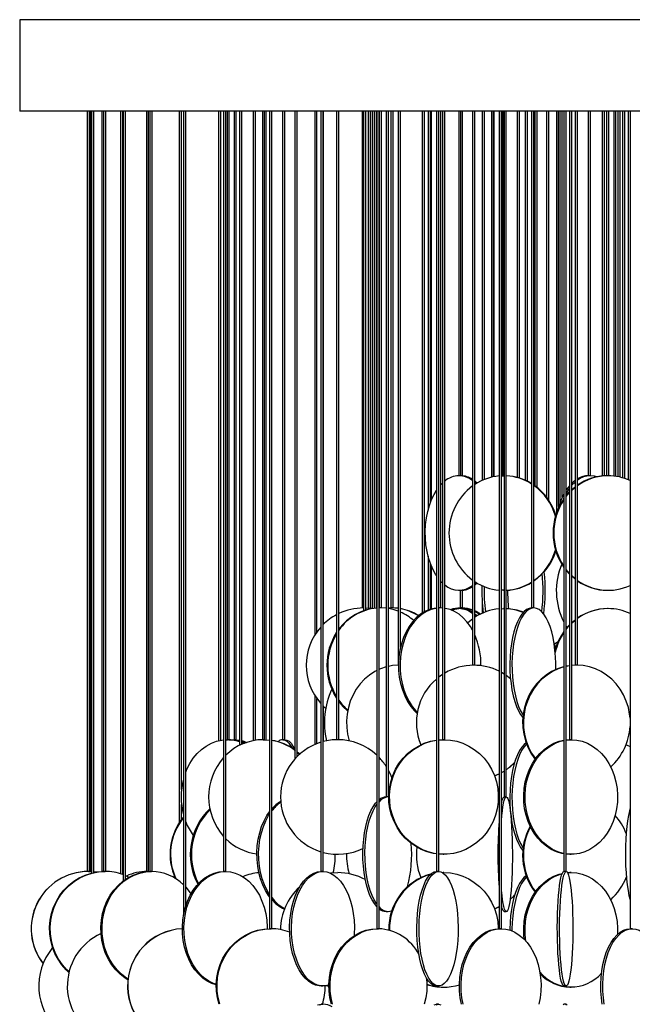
# Model space of a CAD drawing. Header units: millimetres. Extents: x 626 to 3215, y 306 to 3557.
# Tile 30 of 62: x 626 to 894, y 3127 to 3557. Entities that reach past the tile are written whole.
import ezdxf

# ---------------------------------------------------------------- set-up
doc = ezdxf.new("R2010")
doc.units = ezdxf.units.MM

msp = doc.modelspace()

# ---------------------------------------------------------------- linework, layer by layer
at = {"color": 7, "linetype": 'Continuous', "lineweight": 25}
for p, q in [((626.35, 3557.3), (626.35, 3517.3)), ((1185.98, 3557.3), (626.35, 3557.3)), ((1185.98, 3517.3), (626.35, 3517.3)), ((655.86, 3517.3), (655.86, 3185.5)), ((656.86, 3185.5), (656.86, 3517.3)), ((657.35, 3517.3), (657.35, 3185.48)), ((657.74, 3517.3), (657.74, 3184.8)), ((658.74, 3185.03), (658.74, 3517.3)), ((662.21, 3517.3), (662.21, 3185.5)), ((662.98, 3517.3), (662.98, 3185.5)), ((663.98, 3185.5), (663.98, 3517.3)), ((670.36, 3517.3), (670.36, 3184.49)), ((671.36, 3184.16), (671.36, 3517.3)), ((671.51, 3517.3), (671.51, 3181.35)), ((672.51, 3182.07), (672.51, 3517.3)), ((681.69, 3517.3), (681.69, 3185.5)), ((682.69, 3185.5), (682.69, 3517.3)), ((683.2, 3517.3), (683.2, 3185.5)), ((684.2, 3185.5), (684.2, 3517.3)), ((696.06, 3517.3), (696.06, 3206.73)), ((697.06, 3221.23), (697.06, 3517.3)), ((697.91, 3517.3), (697.91, 3166.38)), ((698.91, 3170.47), (698.91, 3517.3)), ((713.26, 3517.3), (713.26, 3242.54)), ((714.26, 3242.75), (714.26, 3517.3)), ((715.42, 3517.3), (715.42, 3185.5)), ((716.42, 3185.5), (716.42, 3517.3)), ((716.91, 3517.3), (716.91, 3243)), ((717.91, 3243), (717.91, 3517.3)), ((719.97, 3517.3), (719.97, 3243)), ((720.97, 3243), (720.97, 3517.3)), ((722.37, 3517.3), (722.37, 3240.52)), ((723.37, 3240.99), (723.37, 3517.3)), ((728.41, 3517.3), (728.41, 3242.59)), ((729.41, 3242.76), (729.41, 3517.3)), ((732.35, 3517.3), (732.35, 3243)), ((733.35, 3243), (733.35, 3517.3)), ((734.07, 3242.97), (734.07, 3517.3)), ((735.52, 3517.3), (735.52, 3160.5)), ((736.52, 3160.5), (736.52, 3517.3)), ((741.22, 3517.3), (741.22, 3243)), ((742.22, 3243), (742.22, 3517.3)), ((746.6, 3517.3), (746.6, 3234.62)), ((747.6, 3235.68), (747.6, 3517.3)), ((755.22, 3517.3), (755.22, 3288.57)), ((756.22, 3290.08), (756.22, 3517.3)), ((757.91, 3517.3), (757.91, 3185.5)), ((758.91, 3185.5), (758.91, 3517.3)), ((759.08, 3293.41), (759.08, 3517.3)), ((764.77, 3517.3), (764.77, 3243)), ((765.77, 3243), (765.77, 3517.3)), ((776.02, 3517.3), (776.02, 3300.5)), ((776.58, 3517.3), (776.58, 3299.29)), ((777.58, 3299.61), (777.58, 3517.3)), ((778.59, 3517.3), (778.59, 3300.41)), ((779.59, 3300.31), (779.59, 3517.3)), ((780.4, 3300.25), (780.4, 3517.3)), ((781.17, 3517.3), (781.17, 3300.35)), ((782.17, 3300.44), (782.17, 3517.3)), ((782.31, 3517.3), (782.31, 3160.5)), ((783.31, 3160.5), (783.31, 3517.3)), ((783.35, 3517.3), (783.35, 3300.5)), ((784.35, 3300.5), (784.35, 3517.3)), ((786.41, 3517.3), (786.41, 3218)), ((787.41, 3218), (787.41, 3517.3)), ((788.46, 3517.3), (788.46, 3300.5)), ((789.46, 3300.5), (789.46, 3517.3)), ((791.66, 3517.3), (791.66, 3275.5)), ((792.66, 3283.25), (792.66, 3517.3)), ((802.23, 3517.3), (802.23, 3298.3)), ((803.23, 3298.89), (803.23, 3517.3)), ((804.75, 3517.3), (804.75, 3343.25)), ((805.75, 3346.47), (805.75, 3517.3)), ((806.29, 3347.84), (806.29, 3517.3)), ((808.38, 3517.3), (808.38, 3185.5)), ((809.38, 3185.5), (809.38, 3517.3)), ((810.32, 3300.5), (810.32, 3517.3)), ((811, 3517.3), (811, 3243)), ((812, 3243), (812, 3517.3)), ((818.11, 3517.3), (818.11, 3358.21)), ((819.11, 3358.21), (819.11, 3517.3)), ((819.78, 3358.18), (819.78, 3517.3)), ((824.13, 3517.3), (824.13, 3275.5)), ((825.13, 3275.5), (825.13, 3517.3)), ((828.41, 3517.3), (828.41, 3356.23)), ((829.41, 3356.65), (829.41, 3517.3)), ((832.39, 3517.3), (832.39, 3358.21)), ((833.39, 3358.21), (833.39, 3517.3)), ((833.54, 3357.83), (833.54, 3517.3)), ((835.76, 3517.3), (835.76, 3160.5)), ((836.76, 3160.5), (836.76, 3517.3)), ((836.94, 3358.2), (836.94, 3517.3)), ((837.35, 3517.3), (837.35, 3358.21)), ((837.92, 3517.3), (837.92, 3218)), ((838.92, 3218), (838.92, 3517.3)), ((843.72, 3517.3), (843.72, 3357.48)), ((844.72, 3357.2), (844.72, 3517.3)), ((847.18, 3517.3), (847.18, 3356.28)), ((848.18, 3355.81), (848.18, 3517.3)), ((849.99, 3517.3), (849.99, 3300.5)), ((850.99, 3300.5), (850.99, 3517.3)), ((851.41, 3517.3), (851.41, 3353.86)), ((852.41, 3353.1), (852.41, 3517.3)), ((856.51, 3517.3), (856.51, 3348.91)), ((857.51, 3347.51), (857.51, 3517.3)), ((860.78, 3517.3), (860.78, 3341.86)), ((861.78, 3344.75), (861.78, 3517.3)), ((862.34, 3517.3), (862.34, 3346.42)), ((863.34, 3348.83), (863.34, 3517.3)), ((864.09, 3517.3), (864.09, 3185.5)), ((865.09, 3185.5), (865.09, 3517.3)), ((866.52, 3517.3), (866.52, 3243)), ((867.52, 3243), (867.52, 3517.3)), ((869.04, 3517.3), (869.04, 3275.5)), ((870.04, 3275.5), (870.04, 3517.3)), ((874.73, 3517.3), (874.73, 3358.21)), ((875.73, 3358.21), (875.73, 3517.3)), ((880.82, 3517.3), (880.82, 3358.1)), ((881.82, 3358.18), (881.82, 3517.3)), ((882.75, 3517.3), (882.75, 3358.21)), ((883.75, 3358.21), (883.75, 3517.3)), ((885.82, 3517.3), (885.82, 3358.08)), ((886.82, 3357.95), (886.82, 3517.3)), ((887.67, 3517.3), (887.67, 3357.81)), ((888.67, 3357.59), (888.67, 3517.3)), ((889.64, 3517.3), (889.64, 3357.34)), ((890.64, 3357.03), (890.64, 3517.3)), ((892.15, 3517.3), (892.15, 3356.46)), ((892.99, 3517.3), (892.99, 3160.5)), ((832.39, 3358.21), (832.39, 3357.58)), ((833.39, 3358.21), (833.39, 3357.8)), ((836.76, 3358.19), (837.69, 3358.21)), ((837.69, 3358.21), (837.92, 3358.21)), ((810.32, 3354.31), (811, 3355)), ((825.13, 3355.26), (825.65, 3354.77)), ((804.75, 3323.17), (804.75, 3299.59)), ((805.75, 3299.94), (805.75, 3319.95)), ((806.29, 3300.09), (806.29, 3318.58)), ((866.52, 3315.62), (865.09, 3317.26)), ((866.52, 3315.29), (865.09, 3316.88)), ((825.65, 3311.66), (825.13, 3311.16)), ((826.15, 3311.36), (825.13, 3310.48)), ((818.21, 3308.21), (819.01, 3308.21)), ((818.78, 3308.21), (818.78, 3300.5)), ((819.78, 3300.5), (819.78, 3308.25)), ((837.92, 3308.21), (836.76, 3308.23)), ((837.69, 3308.21), (837.92, 3308.21)), ((883.09, 3308.21), (883.4, 3308.21)), ((828.41, 3303.13), (828.41, 3298.23)), ((776.58, 3300.5), (776.02, 3300.5)), ((784.04, 3300.5), (783.31, 3300.48)), ((783.66, 3300.5), (783.31, 3300.49)), ((784.04, 3300.5), (783.35, 3300.5)), ((784.35, 3300.5), (784.04, 3300.5)), ((786.41, 3300.36), (784.04, 3300.5)), ((788.77, 3300.5), (787.41, 3300.45)), ((788.77, 3300.5), (788.46, 3300.5)), ((789.46, 3300.5), (788.77, 3300.5)), ((791.66, 3300.35), (789.16, 3300.5)), ((810.17, 3300.5), (809.38, 3300.5)), ((810.17, 3300.5), (809.38, 3300.47)), ((810.32, 3300.5), (810.17, 3300.5)), ((811, 3300.47), (810.17, 3300.5)), ((819.01, 3300.21), (818.21, 3300.21)), ((818.92, 3300.5), (818.78, 3300.5)), ((819.78, 3300.5), (818.92, 3300.5)), ((825.13, 3297.26), (825.65, 3296.77)), ((836.76, 3300.19), (837.69, 3300.21)), ((837.92, 3300.21), (837.69, 3300.21)), ((837.69, 3300.21), (837.92, 3300.21)), ((850.99, 3300.5), (849.99, 3300.5)), ((883.4, 3300.21), (883.09, 3300.21)), ((859.95, 3284.01), (860.39, 3282.65)), ((861.51, 3285.8), (861.43, 3285.52)), ((791.79, 3275.5), (791.66, 3275.5)), ((824.62, 3275.5), (824.13, 3275.5)), ((825.13, 3275.5), (824.62, 3275.5)), ((866.52, 3275.31), (865.09, 3275.07)), ((866.52, 3275.26), (865.09, 3275)), ((869.72, 3275.5), (867.52, 3275.38)), ((869.36, 3275.5), (867.52, 3275.42)), ((869.72, 3275.5), (869.04, 3275.5)), ((870.04, 3275.5), (869.72, 3275.5)), ((837.92, 3271.68), (836.76, 3272.36)), ((837.92, 3271.66), (836.76, 3272.35)), ((840.73, 3269.63), (838.89, 3271.04)), ((840.73, 3269.61), (838.92, 3271)), ((755.22, 3262.42), (755.22, 3240.89)), ((756.22, 3241.3), (756.22, 3260.91)), ((759.08, 3242.22), (759.08, 3257.58)), ((716.42, 3242.98), (717.12, 3243)), ((717.91, 3243), (716.91, 3243)), ((719.07, 3242.94), (720.06, 3243)), ((720.97, 3243), (719.97, 3243)), ((720.87, 3243), (722.37, 3242.87)), ((723.37, 3242), (724.59, 3241.5)), ((733.35, 3243), (732.35, 3243)), ((733, 3243), (735.52, 3242.86)), ((733.07, 3243), (733.07, 3243)), ((742.22, 3243), (741.22, 3243)), ((765.77, 3243), (764.77, 3243)), ((809.38, 3242.91), (811.35, 3243)), ((809.38, 3242.88), (811.65, 3243)), ((812, 3243), (811, 3243)), ((865.09, 3242.92), (866.72, 3243)), ((865.09, 3242.85), (867.31, 3243)), ((867.52, 3243), (866.52, 3243)), ((787.41, 3218), (786.41, 3218)), ((787.37, 3218), (787.57, 3217.99)), ((835.76, 3214.89), (835.27, 3215.12)), ((835.76, 3214.87), (835.27, 3215.11)), ((838.92, 3218), (837.92, 3218)), ((697.06, 3208.17), (697.06, 3214.76)), ((811.35, 3193), (811.65, 3193)), ((866.72, 3193), (867.31, 3193)), ((656.86, 3185.5), (655.86, 3185.5)), ((656.39, 3185.5), (657.74, 3185.46)), ((662.98, 3185.5), (662.21, 3185.5)), ((662.62, 3185.5), (662.98, 3185.49)), ((662.79, 3185.5), (663.07, 3185.5)), ((663.98, 3185.5), (662.98, 3185.5)), ((682.69, 3185.5), (681.69, 3185.5)), ((682, 3185.5), (682.74, 3185.48)), ((682.39, 3185.5), (682.94, 3185.49)), ((684.2, 3185.5), (683.2, 3185.5)), ((716.42, 3185.5), (715.42, 3185.5)), ((758.91, 3185.5), (757.91, 3185.5)), ((809.38, 3185.5), (808.38, 3185.5)), ((811.05, 3184.99), (811.35, 3185)), ((811.06, 3184.99), (811.65, 3185)), ((811.65, 3185), (811.35, 3185)), ((865.09, 3185.5), (864.09, 3185.5)), ((865.69, 3184.96), (866.72, 3185)), ((865.71, 3184.92), (867.31, 3185)), ((867.31, 3185), (866.72, 3185)), ((672.51, 3183.71), (674.04, 3183.01)), ((786.46, 3168), (787.37, 3168)), ((837.92, 3168), (838.92, 3168)), ((736.52, 3160.5), (735.52, 3160.5)), ((783.31, 3160.5), (782.31, 3160.5)), ((787.37, 3160), (787.28, 3160)), ((787.29, 3160), (787.37, 3160)), ((787.37, 3160), (787.57, 3159.99)), ((836.76, 3160.5), (835.76, 3160.5)), ((893.99, 3160.5), (892.99, 3160.5)), ((757.99, 3135.5), (758.83, 3135.5)), ((808.41, 3135.5), (809.35, 3135.5)), ((811.35, 3135), (811.65, 3135)), ((864.1, 3135.5), (865.09, 3135.5)), ((866.72, 3135), (867.31, 3135)), ((758.83, 3127.5), (757.99, 3127.5)), ((809.35, 3127.5), (808.41, 3127.5)), ((865.09, 3127.5), (864.1, 3127.5))]:
    msp.add_line(p, q, dxfattribs=at)
at = {"color": 7, "linetype": 'Continuous', "lineweight": 25, "flags": 128}
for points in [[(878.48, 3357.74), (877.37, 3358.04), (875.63, 3358.21)], [(825.13, 3355.95), (825.72, 3355.45), (826.15, 3355.07)], [(866.52, 3353.84), (865.23, 3352.15), (865.09, 3351.95)], [(866.52, 3352.82), (866.04, 3352.15), (865.09, 3350.64)], [(869.04, 3356.2), (868.11, 3355.45), (867.52, 3354.91)], [(869.04, 3355.56), (868.92, 3355.45), (867.52, 3354.06)], [(867.52, 3352.1), (867.57, 3352.15), (869.04, 3353.38)], [(867.52, 3351.81), (867.88, 3352.15), (869.04, 3353.14)], [(808.38, 3314.63), (807.97, 3315.28), (806.79, 3317.46), (805.78, 3319.87), (804.94, 3322.46), (804.28, 3325.21), (803.83, 3328.06), (803.57, 3330.99), (803.52, 3333.95), (803.67, 3336.9), (804.03, 3339.8), (804.59, 3342.61), (805.34, 3345.28), (806.27, 3347.79), (807.36, 3350.09), (808.38, 3351.8)], [(864.09, 3348.7), (863.69, 3347.79), (863.55, 3347.45)], [(865.09, 3349.55), (865.55, 3350.09), (866.52, 3351.13)], [(865.09, 3349.16), (865.86, 3350.09), (866.52, 3350.81)], [(854.19, 3314.91), (852.43, 3313.34), (850.99, 3312.27)], [(869.04, 3313.29), (868.98, 3313.34), (867.52, 3314.61)], [(869.04, 3313.05), (868.67, 3313.34), (867.52, 3314.33)], [(811, 3311.43), (810.73, 3311.69), (810.32, 3312.12)], [(780.23, 3300.22), (779.48, 3300.32), (777.58, 3300.47)], [(791.66, 3299.1), (789.46, 3299.8), (787.41, 3300.23)], [(791.66, 3300.3), (791.5, 3300.32), (788.77, 3300.5)], [(808.38, 3300.45), (807.38, 3300.32), (805.31, 3299.8), (803.31, 3298.93), (801.39, 3297.74), (799.59, 3296.23), (797.93, 3294.43), (796.42, 3292.37), (795.1, 3290.07), (793.99, 3287.57), (793.09, 3284.89), (792.41, 3282.09), (791.98, 3279.19), (791.8, 3276.24), (791.86, 3273.28), (792.17, 3270.35), (792.72, 3267.49), (793.51, 3264.74), (794.52, 3262.15), (795.74, 3259.74), (797.15, 3257.56), (798.74, 3255.63), (799.94, 3254.44)], [(808.38, 3300.37), (808.08, 3300.32), (806.02, 3299.8), (804.02, 3298.93), (802.1, 3297.74), (800.3, 3296.23), (798.63, 3294.43), (797.13, 3292.37), (795.81, 3290.07), (794.69, 3287.57), (793.79, 3284.89), (793.12, 3282.09), (792.69, 3279.19), (792.5, 3276.24), (792.57, 3273.28), (792.88, 3270.35), (793.43, 3267.49), (794.21, 3264.74), (795.23, 3262.15), (796.45, 3259.74), (797.86, 3257.56), (799.45, 3255.63), (800.04, 3255.02)], [(824.13, 3290.84), (823.22, 3292.37), (821.71, 3294.43), (820.05, 3296.23), (818.25, 3297.74), (816.33, 3298.93), (814.33, 3299.8), (812.26, 3300.32), (812, 3300.36)], [(814.92, 3299.58), (816.47, 3300.04), (818.21, 3300.21)], [(827.57, 3297.83), (825.79, 3298.93), (825.13, 3299.26)], [(827.15, 3297.62), (826.99, 3297.74), (825.13, 3298.9)], [(825.13, 3297.95), (825.72, 3297.45), (826.15, 3297.07)], [(850.03, 3300.5), (848.9, 3300.32), (847.78, 3299.8), (846.7, 3298.93), (845.66, 3297.74), (844.68, 3296.23), (843.78, 3294.43), (842.97, 3292.37), (842.26, 3290.07), (841.65, 3287.57), (841.16, 3284.89), (840.8, 3282.09), (840.57, 3279.19), (840.47, 3276.24), (840.5, 3273.28), (840.67, 3270.35), (840.97, 3267.49), (841.39, 3264.74), (841.94, 3262.15), (842.6, 3259.74), (843.36, 3257.56), (844.22, 3255.63), (845.16, 3253.97), (846.12, 3252.68)], [(850.95, 3300.5), (849.82, 3300.32), (848.71, 3299.8), (847.62, 3298.93), (846.58, 3297.74), (845.61, 3296.23), (844.71, 3294.43), (843.89, 3292.37), (843.18, 3290.07), (842.57, 3287.57), (842.09, 3284.89), (841.72, 3282.09), (841.49, 3279.19), (841.39, 3276.24), (841.42, 3273.28), (841.59, 3270.35), (841.89, 3267.49), (842.32, 3264.74), (842.86, 3262.15), (843.52, 3259.74), (844.29, 3257.56), (845.15, 3255.63), (846.09, 3253.97), (846.23, 3253.75)], [(860.49, 3273.62), (860.52, 3276.24), (860.41, 3279.19), (860.18, 3282.09), (859.82, 3284.89), (859.33, 3287.57), (858.73, 3290.07), (858.01, 3292.37), (857.2, 3294.43), (856.3, 3296.23), (855.32, 3297.74), (854.28, 3298.93), (853.2, 3299.8), (852.08, 3300.32), (850.95, 3300.5)], [(822.04, 3294.03), (822.17, 3294.15), (824.13, 3295.75)], [(865.48, 3292), (865.31, 3292.24), (865.08, 3292.61)], [(865.09, 3291.55), (865.55, 3292.09), (866.52, 3293.13)], [(865.09, 3291.16), (865.86, 3292.09), (866.52, 3292.81)], [(867.44, 3294.03), (867.57, 3294.15), (869.04, 3295.38)], [(867.52, 3293.81), (867.88, 3294.15), (869.04, 3295.14)], [(859.75, 3285.31), (860.03, 3284.61), (860.55, 3283.15)], [(859.92, 3284.89), (860.35, 3285.12), (861.51, 3285.8)], [(791.79, 3275.5), (789.26, 3275.32), (787.41, 3275)], [(892.99, 3252.33), (892.79, 3254.19), (892.23, 3257.09), (891.34, 3259.89), (890.15, 3262.57), (888.68, 3265.07), (886.93, 3267.37), (884.95, 3269.43), (882.75, 3271.23), (880.37, 3272.74), (877.84, 3273.93), (875.2, 3274.8), (872.48, 3275.32), (869.72, 3275.5)], [(782.31, 3273.16), (781.52, 3272.74), (779.19, 3271.23), (777.04, 3269.43), (775.1, 3267.37), (773.39, 3265.07), (771.95, 3262.57), (770.78, 3259.89), (769.92, 3257.09), (769.36, 3254.19), (769.12, 3251.24), (769.2, 3248.28), (769.6, 3245.35), (770.31, 3242.49), (770.31, 3242.48)], [(786.41, 3274.75), (784, 3273.93), (783.27, 3273.62)], [(811, 3271.46), (810.66, 3271.23), (809.38, 3270.31)], [(864.09, 3274.85), (863.88, 3274.8), (861.24, 3273.93), (858.71, 3272.74), (856.33, 3271.23), (854.13, 3269.43), (852.15, 3267.37), (850.41, 3265.07), (848.93, 3262.57), (847.74, 3259.89), (846.86, 3257.09), (846.29, 3254.19), (846.04, 3251.24), (846.13, 3248.28), (846.53, 3245.35), (847.26, 3242.49), (848.3, 3239.74), (849.63, 3237.15), (851.25, 3234.74), (851.48, 3234.44)], [(864.09, 3274.76), (861.6, 3273.93), (859.07, 3272.74), (856.69, 3271.23), (854.49, 3269.43), (852.51, 3267.37), (850.77, 3265.07), (849.29, 3262.57), (848.1, 3259.89), (847.22, 3257.09), (846.65, 3254.19), (846.4, 3251.24), (846.48, 3248.28), (846.89, 3245.35), (847.62, 3242.49), (848.66, 3239.74), (849.99, 3237.15), (851.61, 3234.74), (851.66, 3234.68)], [(765.77, 3259.68), (767.57, 3257.56), (769.6, 3255.66)], [(758.91, 3257.75), (759.11, 3257.56), (760.02, 3256.71)], [(698.91, 3228.88), (699.4, 3230.07), (700.68, 3232.57), (702.19, 3234.87), (703.91, 3236.93), (705.82, 3238.73), (707.88, 3240.24), (710.07, 3241.43), (712.37, 3242.3), (714.72, 3242.82), (715.42, 3242.91)], [(717.7, 3243), (720.1, 3242.82), (722.37, 3242.32)], [(720.06, 3243), (721.8, 3242.82), (722.37, 3242.69)], [(723.37, 3242.63), (724.32, 3242.3), (725.39, 3241.79)], [(723.37, 3242.36), (723.51, 3242.3), (724.89, 3241.61)], [(723.37, 3241.77), (724.16, 3241.43), (724.28, 3241.38)], [(732.69, 3243), (735.5, 3242.82), (735.52, 3242.82)], [(741.24, 3243), (742.16, 3242.82), (743.06, 3242.3), (743.93, 3241.43), (744.77, 3240.24), (745.21, 3239.45)], [(742.2, 3243), (743.11, 3242.82), (744.01, 3242.3), (744.89, 3241.43), (745.72, 3240.24), (746.51, 3238.73), (746.62, 3238.49)], [(808.38, 3193.19), (807.14, 3193.39), (804.4, 3194.09), (801.76, 3195.12), (799.25, 3196.47), (796.92, 3198.13), (794.78, 3200.06), (792.88, 3202.24), (791.24, 3204.65), (789.88, 3207.24), (788.82, 3209.99), (788.08, 3212.85), (787.66, 3215.78), (787.58, 3218.74), (787.83, 3221.69), (788.41, 3224.59), (789.31, 3227.39), (790.52, 3230.07), (792.03, 3232.57), (793.8, 3234.87), (795.82, 3236.93), (798.06, 3238.73), (800.49, 3240.24), (803.07, 3241.43), (805.76, 3242.3), (808.38, 3242.8)], [(808.38, 3193.24), (807.45, 3193.39), (804.71, 3194.09), (802.07, 3195.12), (799.56, 3196.47), (797.23, 3198.13), (795.09, 3200.06), (793.19, 3202.24), (791.55, 3204.65), (790.19, 3207.24), (789.13, 3209.99), (788.39, 3212.85), (787.97, 3215.78), (787.89, 3218.74), (788.14, 3221.69), (788.72, 3224.59), (789.62, 3227.39), (790.83, 3230.07), (792.34, 3232.57), (794.11, 3234.87), (796.13, 3236.93), (798.37, 3238.73), (800.8, 3240.24), (803.38, 3241.43), (806.07, 3242.3), (808.38, 3242.76)], [(811.65, 3243), (814.47, 3242.82), (817.24, 3242.3), (819.93, 3241.43), (822.51, 3240.24), (824.94, 3238.73), (827.18, 3236.93), (829.2, 3234.87), (830.97, 3232.57), (832.48, 3230.07), (833.69, 3227.39), (834.59, 3224.59), (835.17, 3221.69), (835.42, 3218.74), (835.34, 3215.78), (834.92, 3212.85), (834.18, 3209.99), (833.12, 3207.24), (831.76, 3204.65), (830.12, 3202.24), (828.22, 3200.06), (826.08, 3198.13), (823.75, 3196.47), (821.24, 3195.12), (818.6, 3194.09), (815.86, 3193.39), (813.06, 3193.04), (810.25, 3193.04), (809.38, 3193.11)], [(847.55, 3241.64), (846.7, 3240.93), (845.66, 3239.74), (844.68, 3238.23), (843.78, 3236.43), (842.97, 3234.37), (842.26, 3232.07), (841.65, 3229.57), (841.16, 3226.89), (840.8, 3224.09), (840.57, 3221.19), (840.47, 3218.24), (840.5, 3215.28), (840.67, 3212.35), (840.97, 3209.49), (841.39, 3206.74), (841.94, 3204.15), (842.6, 3201.74), (843.36, 3199.56), (844.22, 3197.63), (845.16, 3195.97), (846.12, 3194.68)], [(847.76, 3241.06), (847.62, 3240.93), (846.58, 3239.74), (845.61, 3238.23), (844.71, 3236.43), (843.89, 3234.37), (843.18, 3232.07), (842.57, 3229.57), (842.09, 3226.89), (841.72, 3224.09), (841.49, 3221.19), (841.39, 3218.24), (841.42, 3215.28), (841.59, 3212.35), (841.89, 3209.49), (842.32, 3206.74), (842.86, 3204.15), (843.52, 3201.74), (844.29, 3199.56), (845.15, 3197.63), (846.09, 3195.97), (846.23, 3195.75)], [(864.09, 3193.21), (863.14, 3193.39), (860.81, 3194.09), (858.57, 3195.12), (856.44, 3196.47), (854.45, 3198.13), (852.63, 3200.06), (851.02, 3202.24), (849.62, 3204.65), (848.46, 3207.24), (847.56, 3209.99), (846.93, 3212.85), (846.58, 3215.78), (846.51, 3218.74), (846.72, 3221.69), (847.21, 3224.59), (847.98, 3227.39), (849.01, 3230.07), (850.29, 3232.57), (851.8, 3234.87), (853.52, 3236.93), (855.42, 3238.73), (857.49, 3240.24), (859.68, 3241.43), (861.97, 3242.3), (864.09, 3242.78)], [(864.09, 3193.31), (863.73, 3193.39), (861.4, 3194.09), (859.16, 3195.12), (857.02, 3196.47), (855.04, 3198.13), (853.22, 3200.06), (851.6, 3202.24), (850.21, 3204.65), (849.05, 3207.24), (848.15, 3209.99), (847.52, 3212.85), (847.16, 3215.78), (847.09, 3218.74), (847.31, 3221.69), (847.8, 3224.59), (848.57, 3227.39), (849.6, 3230.07), (850.88, 3232.57), (852.39, 3234.87), (854.11, 3236.93), (856.01, 3238.73), (858.07, 3240.24), (860.27, 3241.43), (862.56, 3242.3), (864.09, 3242.68)], [(867.31, 3243), (869.7, 3242.82), (872.06, 3242.3), (874.35, 3241.43), (876.55, 3240.24), (878.61, 3238.73), (880.51, 3236.93), (882.23, 3234.87), (883.74, 3232.57), (885.02, 3230.07), (886.05, 3227.39), (886.82, 3224.59), (887.31, 3221.69), (887.53, 3218.74), (887.46, 3215.78), (887.1, 3212.85), (886.47, 3209.99), (885.57, 3207.24), (884.41, 3204.65), (883.02, 3202.24), (881.4, 3200.06), (879.58, 3198.13), (877.59, 3196.47), (875.46, 3195.12), (873.22, 3194.09), (870.89, 3193.39), (868.51, 3193.04), (866.11, 3193.04), (865.09, 3193.15)], [(891.23, 3240.82), (891.68, 3240.65), (892.99, 3240.09)], [(747.6, 3237.73), (748.52, 3236.93), (748.73, 3236.74)], [(747.6, 3237.47), (748.21, 3236.93), (748.57, 3236.6)], [(787.41, 3229.6), (788.44, 3227.39), (788.88, 3226.2)], [(833.75, 3227.23), (834.69, 3227.62), (835.76, 3228.12)], [(833.75, 3227.22), (834.72, 3227.62), (835.76, 3228.11)], [(836.76, 3228.65), (837.33, 3228.97), (837.92, 3229.33)], [(836.76, 3228.63), (837.35, 3228.97), (837.92, 3229.32)], [(782.31, 3170.15), (781.27, 3171.47), (780.26, 3173.13), (779.35, 3175.06), (778.53, 3177.24), (777.83, 3179.65), (777.24, 3182.24), (776.79, 3184.99), (776.47, 3187.85), (776.29, 3190.78), (776.26, 3193.74), (776.36, 3196.69), (776.61, 3199.59), (777, 3202.39), (777.52, 3205.07), (778.16, 3207.57), (778.93, 3209.87), (779.79, 3211.93), (780.76, 3213.73), (781.8, 3215.24), (782.31, 3215.84)], [(838.92, 3218), (839.23, 3217.82), (839.54, 3217.3), (839.84, 3216.43), (840.13, 3215.24), (840.4, 3213.73), (840.65, 3211.93), (840.88, 3209.87), (841.08, 3207.57), (841.24, 3205.07), (841.38, 3202.39), (841.48, 3199.59), (841.54, 3196.69), (841.57, 3193.74), (841.56, 3190.78), (841.52, 3187.85), (841.43, 3184.99), (841.31, 3182.24), (841.16, 3179.65), (840.98, 3177.24), (840.77, 3175.06), (840.53, 3173.13), (840.27, 3171.47), (839.99, 3170.12), (839.69, 3169.09), (839.39, 3168.39), (839.08, 3168.04), (838.76, 3168.04), (838.45, 3168.39), (838.14, 3169.09), (837.85, 3170.12), (837.57, 3171.47), (837.31, 3173.13), (837.07, 3175.06), (836.86, 3177.24), (836.76, 3178.42)], [(836.76, 3207.57), (836.76, 3207.57), (836.96, 3209.87), (837.19, 3211.93), (837.44, 3213.73), (837.71, 3215.24), (837.99, 3216.43), (838.29, 3217.3), (838.6, 3217.82), (838.92, 3218)], [(735.52, 3174.41), (735.05, 3175.06), (733.71, 3177.24), (732.55, 3179.65), (731.6, 3182.24), (730.85, 3184.99), (730.33, 3187.85), (730.03, 3190.78), (729.97, 3193.74), (730.15, 3196.69), (730.56, 3199.59), (731.2, 3202.39), (732.05, 3205.07), (733.11, 3207.57), (734.36, 3209.87), (735.52, 3211.58)], [(782.31, 3171.29), (782.18, 3171.47), (781.18, 3173.13), (780.26, 3175.06), (779.44, 3177.24), (778.74, 3179.65), (778.16, 3182.24), (777.7, 3184.99), (777.38, 3187.85), (777.2, 3190.78), (777.17, 3193.74), (777.28, 3196.69), (777.52, 3199.59), (777.91, 3202.39), (778.43, 3205.07), (779.08, 3207.57), (779.84, 3209.87), (780.71, 3211.93), (781.67, 3213.73), (782.31, 3214.71)], [(892.99, 3212.99), (892.72, 3211.93), (892.28, 3209.87), (891.9, 3207.57), (891.57, 3205.07), (891.31, 3202.39), (891.11, 3199.59), (890.99, 3196.69), (890.93, 3193.74), (890.95, 3190.78), (891.04, 3187.85), (891.2, 3184.99), (891.43, 3182.24), (891.73, 3179.65), (892.08, 3177.24), (892.5, 3175.06), (892.96, 3173.13), (892.99, 3173.01)], [(735.52, 3175.47), (734.45, 3177.24), (733.3, 3179.65), (732.34, 3182.24), (731.59, 3184.99), (731.07, 3187.85), (730.78, 3190.78), (730.72, 3193.74), (730.89, 3196.69), (731.3, 3199.59), (731.94, 3202.39), (732.79, 3205.07), (733.85, 3207.57), (735.1, 3209.87), (735.52, 3210.52)], [(811.35, 3193), (809.94, 3193.04), (809.38, 3193.08)], [(866.72, 3193), (865.52, 3193.04), (865.09, 3193.08)], [(647.87, 3141.41), (646.66, 3142.56), (644.74, 3144.74), (643.09, 3147.15), (641.72, 3149.74), (640.65, 3152.49), (639.9, 3155.35), (639.48, 3158.28), (639.4, 3161.24), (639.65, 3164.19), (640.24, 3167.09), (641.15, 3169.89), (642.37, 3172.57), (643.88, 3175.07), (645.67, 3177.37), (647.7, 3179.43), (649.96, 3181.23), (652.4, 3182.74), (655, 3183.93), (657.71, 3184.8), (660.51, 3185.32), (663.34, 3185.5)], [(647.92, 3141.62), (646.94, 3142.56), (645.03, 3144.74), (643.37, 3147.15), (642, 3149.74), (640.94, 3152.49), (640.19, 3155.35), (639.77, 3158.28), (639.69, 3161.24), (639.94, 3164.19), (640.52, 3167.09), (641.43, 3169.89), (642.65, 3172.57), (644.17, 3175.07), (645.96, 3177.37), (647.99, 3179.43), (650.25, 3181.23), (652.69, 3182.74), (655.29, 3183.93), (658, 3184.8), (660.79, 3185.32), (663.63, 3185.5)], [(658.74, 3185.38), (659.34, 3185.32), (659.93, 3185.24)], [(659.52, 3185.3), (659.71, 3185.32), (662.62, 3185.5)], [(673.63, 3138.22), (672.44, 3138.97), (670.31, 3140.63), (668.37, 3142.56), (666.64, 3144.74), (665.14, 3147.15), (663.91, 3149.74), (662.94, 3152.49), (662.27, 3155.35), (661.89, 3158.28), (661.81, 3161.24), (662.04, 3164.19), (662.57, 3167.09), (663.39, 3169.89), (664.49, 3172.57), (665.86, 3175.07), (667.48, 3177.37), (669.32, 3179.43), (671.36, 3181.23), (673.57, 3182.74), (675.91, 3183.93), (678.37, 3184.8), (680.89, 3185.32), (683.45, 3185.5)], [(673.66, 3138.5), (672.94, 3138.97), (670.81, 3140.63), (668.87, 3142.56), (667.14, 3144.74), (665.64, 3147.15), (664.41, 3149.74), (663.44, 3152.49), (662.77, 3155.35), (662.39, 3158.28), (662.31, 3161.24), (662.54, 3164.19), (663.07, 3167.09), (663.89, 3169.89), (664.99, 3172.57), (666.36, 3175.07), (667.98, 3177.37), (669.82, 3179.43), (671.86, 3181.23), (674.07, 3182.74), (676.41, 3183.93), (678.87, 3184.8), (681.39, 3185.32), (683.95, 3185.5)], [(712.21, 3135.93), (710.27, 3136.59), (708.25, 3137.62), (706.33, 3138.97), (704.55, 3140.63), (702.91, 3142.56), (701.46, 3144.74), (700.2, 3147.15), (699.16, 3149.74), (698.35, 3152.49), (697.79, 3155.35), (697.47, 3158.28), (697.4, 3161.24), (697.6, 3164.19), (698.04, 3167.09), (698.73, 3169.89), (699.66, 3172.57), (700.81, 3175.07), (702.16, 3177.37), (703.71, 3179.43), (705.42, 3181.23), (707.28, 3182.74), (709.25, 3183.93), (711.31, 3184.8), (713.43, 3185.32), (715.58, 3185.5)], [(712.22, 3136.12), (710.96, 3136.59), (708.94, 3137.62), (707.02, 3138.97), (705.23, 3140.63), (703.6, 3142.56), (702.15, 3144.74), (700.89, 3147.15), (699.85, 3149.74), (699.04, 3152.49), (698.47, 3155.35), (698.15, 3158.28), (698.09, 3161.24), (698.28, 3164.19), (698.73, 3167.09), (699.42, 3169.89), (700.34, 3172.57), (701.49, 3175.07), (702.85, 3177.37), (704.4, 3179.43), (706.11, 3181.23), (707.96, 3182.74), (709.94, 3183.93), (712, 3184.8), (714.12, 3185.32), (716.27, 3185.5)], [(716.27, 3185.5), (718.42, 3185.32), (720.54, 3184.8), (722.6, 3183.93), (724.57, 3182.74), (726.43, 3181.23), (728.14, 3179.43), (729.68, 3177.37), (731.04, 3175.07), (732.19, 3172.57), (733.12, 3169.89), (733.81, 3167.09), (734.25, 3164.19), (734.44, 3161.24), (734.45, 3160.45)], [(757.99, 3135.5), (757.18, 3135.54), (755.56, 3135.89), (753.98, 3136.59), (752.46, 3137.62), (751.01, 3138.97), (749.66, 3140.63), (748.43, 3142.56), (747.33, 3144.74), (746.38, 3147.15), (745.59, 3149.74), (744.98, 3152.49), (744.55, 3155.35), (744.31, 3158.28), (744.26, 3161.24), (744.41, 3164.19), (744.74, 3167.09), (745.26, 3169.89), (745.96, 3172.57), (746.83, 3175.07), (747.86, 3177.37), (749.03, 3179.43), (750.32, 3181.23), (751.72, 3182.74), (753.21, 3183.93), (754.77, 3184.8), (756.37, 3185.32), (757.99, 3185.5)], [(761.41, 3135.94), (761.26, 3135.89), (759.64, 3135.54), (758.02, 3135.54), (756.4, 3135.89), (754.82, 3136.59), (753.29, 3137.62), (751.84, 3138.97), (750.49, 3140.63), (749.26, 3142.56), (748.16, 3144.74), (747.21, 3147.15), (746.43, 3149.74), (745.82, 3152.49), (745.39, 3155.35), (745.15, 3158.28), (745.1, 3161.24), (745.24, 3164.19), (745.58, 3167.09), (746.1, 3169.89), (746.8, 3172.57), (747.67, 3175.07), (748.69, 3177.37), (749.86, 3179.43), (751.16, 3181.23), (752.56, 3182.74), (754.05, 3183.93), (755.6, 3184.8), (757.21, 3185.32), (758.83, 3185.5), (758.83, 3185.5)], [(758.83, 3185.5), (760.46, 3185.32), (762.06, 3184.8), (763.61, 3183.93), (765.1, 3182.74), (766.5, 3181.23), (767.8, 3179.43), (768.97, 3177.37), (769.99, 3175.07), (770.86, 3172.57), (771.56, 3169.89), (772.08, 3167.09), (772.42, 3164.19), (772.56, 3161.24), (772.51, 3158.28), (772.47, 3157.47)], [(762.07, 3184.79), (762.31, 3184.82), (765.27, 3185)], [(808.41, 3135.5), (807.9, 3135.54), (806.89, 3135.89), (805.91, 3136.59), (804.96, 3137.62), (804.06, 3138.97), (803.22, 3140.63), (802.45, 3142.56), (801.77, 3144.74), (801.18, 3147.15), (800.69, 3149.74), (800.31, 3152.49), (800.04, 3155.35), (799.89, 3158.28), (799.86, 3161.24), (799.95, 3164.19), (800.16, 3167.09), (800.48, 3169.89), (800.92, 3172.57), (801.46, 3175.07), (802.1, 3177.37), (802.82, 3179.43), (803.63, 3181.23), (804.5, 3182.74), (805.43, 3183.93), (806.4, 3184.8), (807.4, 3185.32), (808.41, 3185.5)], [(809.35, 3185.5), (810.36, 3185.32), (811.35, 3184.8), (812.32, 3183.93), (813.25, 3182.74), (814.12, 3181.23), (814.93, 3179.43), (815.65, 3177.37), (816.29, 3175.07), (816.83, 3172.57), (817.27, 3169.89), (817.59, 3167.09), (817.8, 3164.19), (817.89, 3161.24), (817.86, 3158.28), (817.71, 3155.35), (817.45, 3152.49), (817.07, 3149.74), (816.58, 3147.15), (815.99, 3144.74), (815.3, 3142.56), (814.53, 3140.63), (813.69, 3138.97), (812.79, 3137.62), (811.84, 3136.59), (810.86, 3135.89), (809.85, 3135.54), (808.84, 3135.54), (807.83, 3135.89), (806.85, 3136.59), (805.9, 3137.62), (805, 3138.97), (804.16, 3140.63), (803.39, 3142.56), (802.71, 3144.74), (802.12, 3147.15), (801.63, 3149.74), (801.25, 3152.49), (800.98, 3155.35), (800.83, 3158.28), (800.8, 3161.24), (800.89, 3164.19), (801.1, 3167.09), (801.42, 3169.89), (801.86, 3172.57), (802.4, 3175.07), (803.04, 3177.37), (803.76, 3179.43), (804.57, 3181.23), (805.44, 3182.74), (806.37, 3183.93), (807.34, 3184.8), (808.33, 3185.32), (809.35, 3185.5)], [(811.65, 3185), (814.47, 3184.82), (817.24, 3184.3), (819.93, 3183.43), (822.51, 3182.24), (824.94, 3180.73), (827.18, 3178.93), (829.2, 3176.87), (830.97, 3174.57), (832.48, 3172.07), (833.69, 3169.39), (834.59, 3166.59), (835.17, 3163.69), (835.42, 3160.74), (835.43, 3160.49)], [(864.1, 3135.5), (863.93, 3135.54), (863.58, 3135.89), (863.25, 3136.59), (862.93, 3137.62), (862.62, 3138.97), (862.34, 3140.63), (862.08, 3142.56), (861.84, 3144.74), (861.64, 3147.15), (861.48, 3149.74), (861.35, 3152.49), (861.26, 3155.35), (861.21, 3158.28), (861.2, 3161.24), (861.23, 3164.19), (861.3, 3167.09), (861.41, 3169.89), (861.56, 3172.57), (861.74, 3175.07), (861.96, 3177.37), (862.2, 3179.43), (862.48, 3181.23), (862.77, 3182.74), (863.09, 3183.93), (863.42, 3184.8), (863.75, 3185.32), (864.1, 3185.5)], [(865.09, 3185.5), (865.43, 3185.32), (865.77, 3184.8), (866.1, 3183.93), (866.42, 3182.74), (866.71, 3181.23), (866.99, 3179.43), (867.23, 3177.37), (867.45, 3175.07), (867.63, 3172.57), (867.78, 3169.89), (867.89, 3167.09), (867.96, 3164.19), (867.99, 3161.24), (867.98, 3158.28), (867.93, 3155.35), (867.84, 3152.49), (867.71, 3149.74), (867.55, 3147.15), (867.35, 3144.74), (867.11, 3142.56), (866.85, 3140.63), (866.57, 3138.97), (866.26, 3137.62), (865.94, 3136.59), (865.6, 3135.89), (865.26, 3135.54), (864.92, 3135.54), (864.58, 3135.89), (864.24, 3136.59), (863.92, 3137.62), (863.62, 3138.97), (863.33, 3140.63), (863.07, 3142.56), (862.84, 3144.74), (862.64, 3147.15), (862.47, 3149.74), (862.34, 3152.49), (862.25, 3155.35), (862.2, 3158.28), (862.19, 3161.24), (862.22, 3164.19), (862.29, 3167.09), (862.4, 3169.89), (862.55, 3172.57), (862.73, 3175.07), (862.95, 3177.37), (863.2, 3179.43), (863.47, 3181.23), (863.77, 3182.74), (864.08, 3183.93), (864.41, 3184.8), (864.75, 3185.32), (865.09, 3185.5)], [(867.31, 3185), (869.7, 3184.82), (872.06, 3184.3), (874.35, 3183.43), (876.55, 3182.24), (878.61, 3180.73), (880.51, 3178.93), (882.23, 3176.87), (883.74, 3174.57), (885.02, 3172.07), (886.05, 3169.39), (886.82, 3166.59), (887.31, 3163.69), (887.53, 3160.74), (887.47, 3157.93)], [(847.55, 3183.64), (846.7, 3182.93), (845.66, 3181.74), (844.68, 3180.23), (843.78, 3178.43), (842.97, 3176.37), (842.26, 3174.07), (841.65, 3171.57), (841.16, 3168.89), (840.8, 3166.09), (840.57, 3163.19), (840.47, 3160.24), (840.46, 3159.88)], [(847.76, 3183.06), (847.62, 3182.93), (846.58, 3181.74), (845.61, 3180.23), (844.71, 3178.43), (843.89, 3176.37), (843.18, 3174.07), (842.57, 3171.57), (842.09, 3168.89), (841.72, 3166.09), (841.49, 3163.19), (841.39, 3160.24), (841.39, 3159.55)], [(846.78, 3155.84), (846.58, 3157.78), (846.51, 3160.74), (846.72, 3163.69), (847.21, 3166.59), (847.98, 3169.39), (849.01, 3172.07), (850.29, 3174.57), (851.8, 3176.87), (853.52, 3178.93), (855.42, 3180.73), (857.49, 3182.24), (859.68, 3183.43), (861.97, 3184.3), (863.35, 3184.65)], [(847.48, 3155.09), (847.16, 3157.78), (847.09, 3160.74), (847.31, 3163.69), (847.8, 3166.59), (848.57, 3169.39), (849.6, 3172.07), (850.88, 3174.57), (852.39, 3176.87), (854.11, 3178.93), (856.01, 3180.73), (858.07, 3182.24), (860.27, 3183.43), (862.56, 3184.3), (863.29, 3184.5)], [(698.91, 3178.57), (699.93, 3177.37), (701.14, 3175.69)], [(840.54, 3173.21), (842.05, 3174.56), (842.6, 3175.11)], [(840.54, 3173.23), (842.03, 3174.56), (842.55, 3175.08)], [(833.75, 3169.23), (834.69, 3169.62), (835.76, 3170.12)], [(833.75, 3169.22), (834.72, 3169.62), (835.76, 3170.11)], [(713.46, 3127.49), (712.72, 3130.35), (712.3, 3133.28), (712.22, 3136.24), (712.47, 3139.19), (713.05, 3142.09), (713.94, 3144.89), (715.15, 3147.57), (716.64, 3150.07), (718.41, 3152.37), (720.42, 3154.43), (722.65, 3156.23), (725.06, 3157.74), (727.62, 3158.93), (730.3, 3159.8), (733.06, 3160.32), (735.85, 3160.5)], [(713.78, 3127.49), (713.04, 3130.35), (712.63, 3133.28), (712.55, 3136.24), (712.79, 3139.19), (713.37, 3142.09), (714.27, 3144.89), (715.47, 3147.57), (716.97, 3150.07), (718.73, 3152.37), (720.74, 3154.43), (722.97, 3156.23), (725.38, 3157.74), (727.95, 3158.93), (730.63, 3159.8), (733.38, 3160.32), (736.18, 3160.5), (736.18, 3160.5)], [(762.52, 3127.49), (761.86, 3130.35), (761.49, 3133.28), (761.42, 3136.24), (761.64, 3139.19), (762.16, 3142.09), (762.96, 3144.89), (764.03, 3147.57), (765.37, 3150.07), (766.95, 3152.37), (768.75, 3154.43), (770.74, 3156.23), (772.89, 3157.74), (775.18, 3158.93), (777.58, 3159.8), (780.04, 3160.32), (782.54, 3160.5)], [(763.06, 3127.49), (762.4, 3130.35), (762.03, 3133.28), (761.95, 3136.24), (762.17, 3139.19), (762.69, 3142.09), (763.49, 3144.89), (764.57, 3147.57), (765.91, 3150.07), (767.48, 3152.37), (769.28, 3154.43), (771.27, 3156.23), (773.43, 3157.74), (775.72, 3158.93), (778.11, 3159.8), (780.58, 3160.32), (783.08, 3160.5), (783.08, 3160.5)], [(819.34, 3127.49), (818.8, 3130.35), (818.49, 3133.28), (818.43, 3136.24), (818.61, 3139.19), (819.04, 3142.09), (819.7, 3144.89), (820.59, 3147.57), (821.7, 3150.07), (823, 3152.37), (824.49, 3154.43), (826.14, 3156.23), (827.92, 3157.74), (829.82, 3158.93), (831.8, 3159.8), (833.84, 3160.32), (835.9, 3160.5)], [(820.06, 3127.49), (819.51, 3130.35), (819.2, 3133.28), (819.14, 3136.24), (819.33, 3139.19), (819.75, 3142.09), (820.42, 3144.89), (821.31, 3147.57), (822.41, 3150.07), (823.72, 3152.37), (825.21, 3154.43), (826.85, 3156.23), (828.64, 3157.74), (830.53, 3158.93), (832.51, 3159.8), (834.55, 3160.32), (836.62, 3160.5)], [(836.62, 3160.5), (838.69, 3160.32), (840.73, 3159.8), (842.71, 3158.93), (844.6, 3157.74), (846.39, 3156.23), (848.03, 3154.43), (849.52, 3152.37), (850.82, 3150.07), (851.93, 3147.57), (852.82, 3144.89), (853.48, 3142.09), (853.91, 3139.19), (854.1, 3136.24), (854.03, 3133.28), (853.73, 3130.35), (853.18, 3127.49)], [(880.85, 3127.49), (880.45, 3130.35), (880.22, 3133.28), (880.18, 3136.24), (880.31, 3139.19), (880.63, 3142.09), (881.12, 3144.89), (881.77, 3147.57), (882.59, 3150.07), (883.55, 3152.37), (884.65, 3154.43), (885.86, 3156.23), (887.18, 3157.74), (888.58, 3158.93), (890.04, 3159.8), (891.54, 3160.32), (893.06, 3160.5)], [(881.71, 3127.49), (881.31, 3130.35), (881.08, 3133.28), (881.04, 3136.24), (881.17, 3139.19), (881.49, 3142.09), (881.97, 3144.89), (882.63, 3147.57), (883.45, 3150.07), (884.41, 3152.37), (885.51, 3154.43), (886.72, 3156.23), (888.03, 3157.74), (889.43, 3158.93), (890.89, 3159.8), (892.4, 3160.32), (893.92, 3160.5)], [(893.92, 3160.5), (895.45, 3160.32), (896.95, 3159.8), (898.41, 3158.93), (899.81, 3157.74), (901.12, 3156.23), (902.34, 3154.43), (903.43, 3152.37), (904.4, 3150.07), (905.21, 3147.57), (905.87, 3144.89), (906.36, 3142.09), (906.67, 3139.19), (906.81, 3136.24), (906.76, 3133.28), (906.54, 3130.35), (906.13, 3127.49)], [(803.99, 3139.09), (804.2, 3136.24), (804.13, 3133.28), (803.76, 3130.35), (803.1, 3127.49)], [(761.41, 3135.3), (760.85, 3135.39), (759.92, 3135.58)], [(756.37, 3127.32), (757.99, 3127.5)], [(757.21, 3127.32), (758.83, 3127.5), (758.83, 3127.5)], [(807.4, 3127.32), (808.41, 3127.5)], [(808.33, 3127.32), (809.35, 3127.5)], [(809.35, 3127.5), (810.36, 3127.32)], [(863.75, 3127.32), (864.1, 3127.5)], [(864.75, 3127.32), (865.09, 3127.5)], [(865.09, 3127.5), (865.43, 3127.32)]]:
    msp.add_lwpolyline(points, dxfattribs=at)
at = {"color": 7, "linetype": 'Continuous', "lineweight": 25}
for centre, radius, start, end in [((818.45, 3348.15), 10.06, 91.4111, 129.8891), ((817.98, 3348.24), 9.97, 51.9028, 88.6822), ((818.9, 3348.67), 9.54, 56.717, 89.2836), ((837.75, 3335.24), 22.97, 94.9706, 123.3248), ((837.95, 3335.26), 22.95, 58.3542, 87.5671), ((837.63, 3335.24), 22.97, 57.4574, 86.7839), ((875.84, 3348.34), 9.87, 91.209, 125.9496), ((874.93, 3348.76), 9.46, 90.6448, 121.1073), ((883.47, 3335.19), 23.02, 90.1625, 125.681), ((883.14, 3335.26), 22.96, 90.9815, 124.7963), ((883.38, 3335.41), 22.81, 65.0813, 89.948), ((839.55, 3333.21), 25.68, 126.8959, 233.1041), ((836.78, 3333.7), 24.9, 17.4086, 55.2192), ((836.44, 3333.67), 24.95, 16.2308, 54.3227), ((885.3, 3333.21), 25.99, 144.672, 215.328), ((890.3, 3336.1), 29.8, 151.5498, 165.5875), ((885.63, 3333.21), 26.01, 145.8809, 214.1191), ((836.5, 3332.71), 24.88, 305.6254, 343.821), ((836.42, 3332.91), 25.31, 318.8228, 342.4382), ((890.65, 3308.01), 29.89, 157.0929, 207.2993), ((777.42, 3308.01), 77.54, 353.1845, 5.688), ((778.85, 3308.02), 77.06, 352.4188, 6.1354), ((818.2, 3317.83), 9.56, 229.5688, 308.3868), ((818.89, 3317.77), 9.56, 270.7552, 303.2443), ((837.78, 3331.25), 23.04, 236.7183, 264.9863), ((905.31, 3307.94), 77.05, 178.2854, 187.0977), ((906.39, 3307.94), 77.17, 178.581, 186.8125), ((837.63, 3331.18), 22.97, 273.2125, 302.5462), ((837.96, 3331.11), 22.9, 272.3941, 301.6846), ((883.4, 3331.05), 22.83, 234.1952, 294.8626), ((883.15, 3331.18), 22.97, 235.2163, 269.8735), ((917.05, 3307.94), 77.59, 179.7623, 185.7696), ((776.52, 3275.5), 25, 118.046, 134.782), ((776.52, 3275.5), 25, 90, 115.479), ((783.97, 3277.92), 22.6, 94.5625, 143.6499), ((784.37, 3277.87), 22.65, 95.2282, 145.2107), ((789.01, 3278.52), 21.99, 58.0211, 80.4539), ((788.62, 3278.49), 22.02, 57.3684, 79.4249), ((783.54, 3277.83), 22.77, 49.1001, 66.3729), ((818.97, 3287.56), 12.94, 90.1922, 109.9644), ((817.98, 3290.24), 9.97, 51.9028, 88.6822), ((818.87, 3287.45), 13.05, 66.1998, 89.7479), ((818.9, 3290.67), 9.54, 56.717, 89.2836), ((819.58, 3287.54), 12.95, 69.4558, 89.7992), ((837.75, 3277.24), 22.97, 94.9706, 123.3248), ((837.98, 3277.42), 22.79, 68.3676, 87.6322), ((837.67, 3277.41), 22.8, 67.76, 86.8495), ((883.14, 3277.26), 22.95, 90.1111, 124.799), ((883.47, 3277.19), 23.02, 90.1625, 125.681), ((883.38, 3277.41), 22.81, 65.0813, 89.948), ((776.52, 3275.5), 25, 138.1086, 221.8914), ((787.17, 3275.5), 26.62, 147.2808, 212.7192), ((787.58, 3275.5), 26.65, 148.862, 211.138), ((794.88, 3275.7), 32.98, 359.285, 23.4481), ((884.84, 3275.43), 25.49, 144.4764, 165.201), ((885.23, 3275.39), 25.58, 145.7185, 167.2517), ((824.62, 3250.51), 24.99, 90.0006, 120.3327), ((824.62, 3250.51), 24.99, 63.5127, 89.9997), ((824.64, 3250.51), 24.99, 63.5767, 89.9997), ((824.63, 3250.5), 25, 130.5452, 202.8336), ((793.94, 3250.45), 34.48, 155.014, 193.3041), ((785.51, 3274.29), 24.25, 215.5056, 229.1702), ((867.4, 3250.26), 25.64, 311.8544, 356.6172), ((732.78, 3219.84), 23.16, 90.2287, 134.9491), ((717.09, 3226.31), 16.68, 71.5436, 89.9028), ((732.86, 3219.83), 23.18, 53.6029, 80.9367), ((732.55, 3219.81), 23.21, 52.7365, 80.1487), ((741.44, 3239.76), 3.24, 93.4707, 133.1506), ((765.27, 3218), 25, 107.1115, 252.8885), ((765.27, 3218), 25, 90, 104.7281), ((765.27, 3218), 25, 47.029, 90), ((734.77, 3218), 25.87, 138.3798, 221.6202), ((765.27, 3218), 25, 32.2414, 43.8109), ((824.64, 3250.49), 24.99, 304.7681, 315.929), ((824.61, 3250.49), 24.99, 304.9201, 315.8498), ((727.42, 3218), 30.53, 165.1483, 194.8517), ((749.32, 3201.8), 16.89, 122.1035, 139.7122), ((750.81, 3200.98), 18, 125.4216, 142.5707), ((787.78, 3212.16), 5.85, 94.0317, 139.8551), ((786.64, 3212.86), 5.14, 91.9925, 130.3399), ((840.13, 3215.45), 3.37, 130.8891, 179.6702), ((728.28, 3192.93), 27.42, 133.4509, 208.2948), ((728.84, 3192.94), 27.47, 134.7305, 207.4393), ((717.45, 3192.99), 25.42, 140.2479, 204.525), ((717.66, 3192.99), 25.42, 140.9839, 204.9889), ((723.03, 3216.44), 25.86, 201.1427, 216.1489), ((1044.24, 3193), 208.99, 176.0222, 183.9778), ((867.78, 3193.05), 25.16, 20.9435, 42.1053), ((872.4, 3192.51), 26.38, 151.0686, 217.5504), ((872.77, 3192.51), 26.39, 151.9422, 216.8688), ((732.85, 3216.27), 23.28, 225.1293, 262.8843), ((741.82, 3192.95), 55.78, 345.4301, 4.9456), ((765.27, 3218), 25, 255.2719, 296.1968), ((824.63, 3192.5), 25.01, 171.7338, 202.8317), ((728.08, 3192.93), 36.15, 347.1982, 0.1395), ((796.24, 3192.48), 27.13, 178.2863, 197.1495), ((656.36, 3160.5), 25, 90.0826, 217.6488), ((656.42, 3160.5), 25, 90.0826, 217.5044), ((663.62, 3162.45), 23.05, 70.3747, 89.9798), ((682.03, 3164.11), 21.39, 90.0899, 114.9572), ((683.71, 3165.45), 20.05, 44.9416, 89.3192), ((732.72, 3162.18), 22.82, 94.665, 112.8355), ((765.27, 3160), 25, 61.2052, 90), ((812.31, 3160.44), 24.74, 105.2432, 181.1825), ((812.71, 3160.37), 24.84, 106.4401, 181.2147), ((867.92, 3191.88), 25.01, 311.5404, 339.5242), ((765.27, 3160), 25, 131.902, 179.7176), ((748.71, 3183.56), 16.02, 219.9496, 245.0625), ((749.96, 3184.19), 16.83, 216.965, 242.0463), ((787.4, 3173.22), 5.17, 217.7019, 286.454), ((786.65, 3173.16), 5.17, 229.771, 267.8965), ((840.51, 3170.72), 3.75, 182.9772, 226.4635), ((698.45, 3135.5), 25, 92.4254, 269.7781), ((698.55, 3135.5), 25, 92.6508, 269.7776), ((736.17, 3137.99), 22.5, 68.8628, 89.9704), ((782.28, 3139.77), 20.75, 26.8315, 87.7944), ((672.22, 3135.5), 25.07, 114.3532, 249.4817), ((660.82, 3135.52), 26.13, 140.2402, 227.83), ((867.29, 3152.71), 17.62, 218.8297, 318.5308), ((867.14, 3153.3), 18.31, 223.0752, 268.688), ((733.51, 3135.49), 26.31, 342.3163, 0.2347), ((811.65, 3157.69), 22.69, 250.8234, 287.36), ((811.35, 3157.72), 22.72, 251.6554, 269.9774), ((758.73, 3119.19), 8.31, 60.1939, 89.2943)]:
    msp.add_arc(centre, radius, start, end, dxfattribs=at)

doc.saveas('drawing.dxf')
